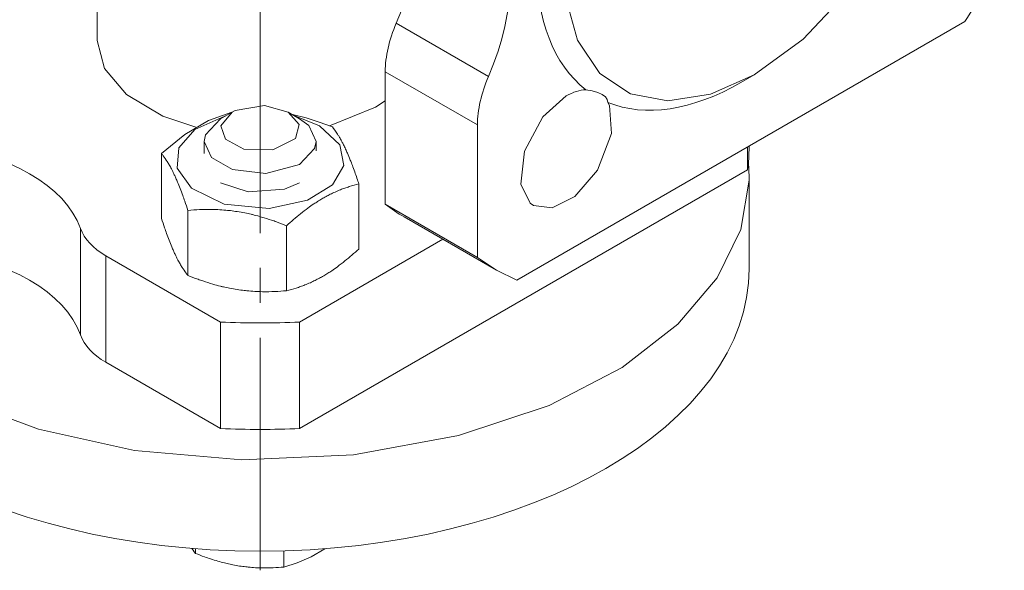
# Model space of a CAD drawing. Header units: millimetres. Extents: x 0 to 420, y 0 to 297.
# Tile 11 of 19: x 333 to 375, y 107 to 131. Entities that reach past the tile are written whole.
import ezdxf

# ---------------------------------------------------------------- set-up
doc = ezdxf.new("R2010")
doc.units = ezdxf.units.MM
doc.linetypes.add('K5LT_AXLED', pattern=[12, 7.5, -1.5, 1.5, -1.5])
doc.linetypes.add('K5LT_THIN', pattern=[0])
doc.layers.add('Системный слой (1)', color=251, linetype='Continuous', true_color=0x6c6c6c)

# ---------------------------------------------------------------- blocks, each defined once
blk = doc.blocks.new('U51')
at = {"layer": 'Системный слой (1)', "color": 7, "linetype": 'K5LT_THIN', "lineweight": 18, "true_color": 0xffffff}
for p, q in [((352.585, 120.382), (353.399, 119.833)), ((353.399, 119.833), (354.281, 119.403))]:
    blk.add_line(p, q, dxfattribs=at)
blk = doc.blocks.new('U53')
at = {"layer": 'Системный слой (1)', "color": 7, "linetype": 'K5LT_THIN', "lineweight": 18, "true_color": 0xffffff}
for p, q in [((356.399, 127.316), (355.4, 126.426)), ((358.251, 126.908), (358.189, 127.04)), ((358.341, 125.706), (358.251, 126.908)), ((355.4, 126.426), (354.6, 124.947)), ((357.743, 124.127), (358.341, 125.706)), ((354.6, 124.947), (354.446, 123.527)), ((356.772, 122.999), (357.743, 124.127)), ((354.446, 123.527), (354.853, 122.709)), ((354.853, 122.709), (354.999, 122.605)), ((355.8, 122.505), (356.772, 122.999)), ((354.999, 122.605), (355.8, 122.505))]:
    blk.add_line(p, q, dxfattribs=at)
blk = doc.blocks.new('U54')
at = {"layer": 'Системный слой (1)', "color": 7, "linetype": 'K5LT_THIN', "lineweight": 18, "true_color": 0xffffff}
for p, q in [((367.321, 148.221), (365.393, 147.64)), ((369.042, 148.196), (367.321, 148.221)), ((370.501, 147.591), (369.042, 148.196)), ((365.393, 147.64), (364.465, 147.165)), ((371.64, 146.425), (370.501, 147.591)), ((364.465, 147.165), (362.357, 145.629)), ((372.392, 144.704), (371.64, 146.425)), ((362.357, 145.629), (360.254, 143.39)), ((372.667, 142.429), (372.392, 144.704)), ((360.254, 143.39), (358.359, 140.492)), ((372.598, 141.159), (372.667, 142.429)), ((371.946, 138.13), (372.598, 141.159)), ((358.359, 140.492), (356.983, 137.257)), ((370.571, 134.895), (371.946, 138.13)), ((356.983, 137.257), (356.332, 134.227)), ((368.676, 131.997), (370.571, 134.895)), ((356.332, 134.227), (356.341, 131.692)), ((366.573, 129.757), (368.676, 131.997)), ((356.341, 131.692), (356.88, 129.708)), ((356.88, 129.708), (357.845, 128.279)), ((364.465, 128.222), (366.573, 129.757)), ((357.845, 128.279), (359.16, 127.407)), ((362.6, 127.394), (364.465, 128.222)), ((359.16, 127.407), (360.763, 127.104)), ((360.763, 127.104), (362.6, 127.394))]:
    blk.add_line(p, q, dxfattribs=at)
blk = doc.blocks.new('U158')
at = {"layer": 'Системный слой (1)', "color": 7, "linetype": 'K5LT_THIN', "lineweight": 18, "true_color": 0xffffff}
for p, q in [((336.252, 129.692), (336.569, 128.488)), ((336.569, 128.488), (337.512, 127.379)), ((337.512, 127.379), (339.072, 126.45)), ((348.201, 126.834), (348.626, 127.102)), ((339.072, 126.45), (340.492, 125.978)), ((346.227, 126.034), (348.201, 126.834))]:
    blk.add_line(p, q, dxfattribs=at)
blk = doc.blocks.new('U160')
at = {"layer": 'Системный слой (1)', "color": 7, "linetype": 'K5LT_THIN', "lineweight": 18, "true_color": 0xffffff}
for p, q in [((345.437, 107.52), (346.032, 107.876)), ((344.847, 107.261), (345.437, 107.52)), ((344.268, 107.086), (344.847, 107.261))]:
    blk.add_line(p, q, dxfattribs=at)
blk = doc.blocks.new('U161')
at = {"layer": 'Системный слой (1)', "color": 7, "linetype": 'K5LT_THIN', "lineweight": 18, "true_color": 0xffffff}
for p, q in [((340.317, 107.888), (340.37, 107.812)), ((340.37, 107.812), (340.423, 107.74)), ((340.423, 107.74), (340.476, 107.673))]:
    blk.add_line(p, q, dxfattribs=at)
blk = doc.blocks.new('U162')
at = {"layer": 'Системный слой (1)', "color": 7, "linetype": 'K5LT_THIN', "lineweight": 18, "true_color": 0xffffff}
for p, q in [((341.555, 126.339), (340.906, 125.653)), ((345.339, 126.043), (344.949, 126.339)), ((345.652, 125.359), (345.339, 126.043)), ((340.906, 125.653), (340.852, 125.359)), ((340.852, 125.359), (341.165, 124.675)), ((345.593, 125.055), (345.652, 125.359)), ((344.935, 124.371), (345.593, 125.055)), ((341.165, 124.675), (342.07, 124.153)), ((343.494, 123.98), (344.935, 124.371)), ((342.07, 124.153), (343.494, 123.98))]:
    blk.add_line(p, q, dxfattribs=at)
blk = doc.blocks.new('U163')
at = {"layer": 'Системный слой (1)', "color": 7, "linetype": 'K5LT_THIN', "lineweight": 18, "true_color": 0xffffff}
for p, q in [((343.432, 126.906), (342.184, 126.694)), ((344.454, 126.624), (343.432, 126.906)), ((342.05, 126.624), (341.561, 126.035)), ((342.184, 126.694), (342.05, 126.624)), ((344.458, 126.622), (344.454, 126.624)), ((344.928, 126.092), (344.458, 126.622)), ((341.561, 126.035), (341.767, 125.453)), ((344.766, 125.485), (344.928, 126.092)), ((341.767, 125.453), (342.555, 125.035)), ((343.801, 125.002), (344.766, 125.485)), ((342.555, 125.035), (343.801, 125.002))]:
    blk.add_line(p, q, dxfattribs=at)
blk = doc.blocks.new('U166')
at = {"layer": 'Системный слой (1)', "color": 7, "linetype": 'K5LT_THIN', "lineweight": 18, "true_color": 0xffffff}
for p, q in [((357.515, 127.532), (357.245, 127.585)), ((357.75, 127.461), (357.515, 127.532)), ((357.941, 127.373), (357.75, 127.461)), ((358.078, 127.271), (357.941, 127.373)), ((358.16, 127.159), (358.078, 127.271)), ((358.189, 127.04), (358.16, 127.159))]:
    blk.add_line(p, q, dxfattribs=at)
blk = doc.blocks.new('U171')
at = {"layer": 'Системный слой (1)', "color": 7, "linetype": 'K5LT_THIN', "lineweight": 18, "true_color": 0xffffff}
for p, q in [((341.555, 123.579), (342.742, 123.205)), ((344.298, 123.312), (344.949, 123.579)), ((342.742, 123.205), (344.298, 123.312))]:
    blk.add_line(p, q, dxfattribs=at)
blk = doc.blocks.new('U172')
at = {"layer": 'Системный слой (1)', "color": 7, "linetype": 'K5LT_THIN', "lineweight": 18, "true_color": 0xffffff}
for p, q in [((340.447, 125.871), (341.73, 126.449)), ((341.73, 126.449), (341.758, 126.456)), ((344.745, 126.456), (345.804, 126.033)), ((345.804, 126.033), (346.679, 125.213)), ((339.759, 125.085), (340.447, 125.871)), ((346.679, 125.213), (346.84, 124.332)), ((339.692, 124.211), (339.759, 125.085)), ((346.84, 124.332), (346.365, 123.504)), ((340.305, 123.354), (339.692, 124.211)), ((346.365, 123.504), (345.286, 122.837)), ((341.707, 122.675), (340.305, 123.354)), ((343.644, 122.487), (341.707, 122.675)), ((345.286, 122.837), (343.644, 122.487))]:
    blk.add_line(p, q, dxfattribs=at)
blk = doc.blocks.new('U173')
at = {"layer": 'Системный слой (1)', "color": 7, "linetype": 'K5LT_THIN', "lineweight": 18, "true_color": 0xffffff}
for p, q in [((344.646, 126.514), (345.222, 126.372)), ((345.222, 126.372), (345.792, 126.193)), ((345.792, 126.193), (346.354, 125.983))]:
    blk.add_line(p, q, dxfattribs=at)
blk = doc.blocks.new('U174')
at = {"layer": 'Системный слой (1)', "color": 7, "linetype": 'K5LT_THIN', "lineweight": 18, "true_color": 0xffffff}
for p, q in [((341.039, 126.267), (342.043, 126.621)), ((340.016, 125.667), (341.039, 126.267)), ((339.013, 124.848), (340.016, 125.667))]:
    blk.add_line(p, q, dxfattribs=at)
blk = doc.blocks.new('U175')
at = {"layer": 'Системный слой (1)', "color": 7, "linetype": 'K5LT_THIN', "lineweight": 18, "true_color": 0xffffff}
for p, q in [((322.282, 124.466), (322.252, 123.813)), ((364.252, 123.813), (364.221, 124.466)), ((322.252, 123.813), (322.571, 121.707)), ((363.895, 121.587), (364.251, 123.703)), ((364.251, 123.703), (364.252, 123.813)), ((322.571, 121.707), (323.525, 119.655)), ((362.882, 119.507), (363.895, 121.587)), ((323.525, 119.655), (325.114, 117.702)), ((361.192, 117.511), (362.882, 119.507)), ((325.114, 117.702), (327.341, 115.9)), ((358.795, 115.66), (361.192, 117.511)), ((327.341, 115.9), (330.212, 114.309)), ((355.658, 114.031), (358.795, 115.66)), ((330.212, 114.309), (333.726, 113.008)), ((351.777, 112.733), (355.658, 114.031)), ((333.726, 113.008), (337.853, 112.096)), ((347.266, 111.912), (351.777, 112.733)), ((337.853, 112.096), (342.469, 111.697)), ((342.469, 111.697), (347.266, 111.912))]:
    blk.add_line(p, q, dxfattribs=at)

msp = doc.modelspace()

# ---------------------------------------------------------------- linework, layer by layer
at = {"layer": 'Системный слой (1)', "color": 30, "linetype": 'K5LT_AXLED', "lineweight": 18, "true_color": 0xff8000}
for p, q in [((343.2516, 127.6917), (343.2516, 170.0404)), ((343.2516, 109.4295), (343.2516, 127.9305)), ((343.2516, 106.9473), (343.2516, 111.2754))]:
    msp.add_line(p, q, dxfattribs=at)
at = {"layer": 'Системный слой (1)', "color": 7, "linetype": 'K5LT_THIN', "lineweight": 18, "true_color": 0xffffff}
for p, q in [((336.2516, 129.6917), (336.2516, 138.6882)), ((353.0568, 128.1495), (349.097, 130.4357)), ((373.5168, 130.5088), (354.2814, 119.4033)), ((348.6256, 122.6687), (348.6256, 128.3582)), ((352.5854, 126.072), (348.6256, 128.3582)), ((364.4648, 128.2221), (363.8991, 127.8955)), ((342.0495, 126.6245), (341.5545, 126.3387)), ((344.4537, 126.6245), (344.9487, 126.3387)), ((352.5854, 120.3825), (352.5854, 126.072)), ((340.8516, 124.8504), (340.8516, 125.3589)), ((345.6516, 124.9575), (345.6516, 125.3589)), ((339.0133, 122.0539), (339.0133, 124.8477)), ((364.183, 124.1402), (364.183, 125.12)), ((364.2516, 125.1194), (364.2516, 125.1596)), ((364.183, 124.1402), (344.9476, 113.0346)), ((347.49, 120.7425), (347.49, 123.5364)), ((364.2516, 119.8938), (364.2516, 123.813)), ((352.5854, 120.3825), (348.6256, 122.6687)), ((340.1489, 119.6068), (340.1489, 122.4007)), ((353.3991, 119.8335), (349.4393, 122.1197)), ((335.5362, 117.0542), (335.5362, 121.6266)), ((344.3873, 118.9512), (344.3873, 121.7451)), ((351.1016, 121.16), (344.9476, 117.607)), ((341.5556, 117.607), (336.6283, 120.4518)), ((336.6283, 115.8794), (336.6283, 120.4518)), ((341.5556, 113.0346), (341.5556, 117.607)), ((344.9476, 113.0346), (344.9476, 117.607)), ((341.5556, 113.0346), (336.6283, 115.8794)), ((340.4755, 107.8758), (340.4755, 107.6727)), ((344.2677, 107.7836), (344.2677, 107.086))]:
    msp.add_line(p, q, dxfattribs=at)
for centre, major_axis, start_param, end_param in [((363.8991, 138.02), (-6.2, -10.7387), 4.7886075, 6.2069668), ((344.383, 131.3247), (4, 6.9282), 4.9121016, 6.0834727), ((348.3428, 129.0385), (4, 6.9282), 4.9121016, 6.0834727), ((363.8991, 138.02), (10.5, 18.1865), 4.6315382, 4.7932397), ((351.454, 129.9912), (-2, -3.4641), 4.9121016, 5.4977871), ((355.4138, 127.705), (-2, -3.4641), 4.9121016, 5.4977871), ((363.8991, 138.02), (6.2, 10.7387), 3.2178112, 3.9269908), ((356.3991, 125.0296), (1.4, 2.4249), 0.3439544, 0.7853982), ((327.6953, 120.7103), (8, 0), 0.1997126, 1.3710837), ((343.2516, 125.1194), (21, 0), 6.2023346, 6.2831853), ((359.9393, 140.3062), (-10.5, -18.1865), 6.2023346, 6.2831853), ((339.4567, 122.0848), (-4, 0), 0.1997126, 0.7853982), ((327.6953, 116.1379), (8, 0), 0.1997126, 1.3710837), ((343.2516, 119.8938), (21, 0), 3.1415927, 6.2831853), ((343.2516, 129.6917), (21, 0), 4.6315382, 4.7932397), ((339.4567, 117.5124), (-4, 0), 0.1997126, 0.7853982), ((343.2516, 125.1194), (21, 0), 4.6315382, 4.7932397)]:
    msp.add_ellipse(centre, major_axis=major_axis, ratio=0.5773503, start_param=start_param, end_param=end_param, dxfattribs=at)
for points, knots in [([(346.3543, 125.9834), (346.4268, 125.8932), (346.5226, 125.7617), (346.6479, 125.5611), (346.7108, 125.4525), (346.7747, 125.3355), (346.8395, 125.2108), (346.9192, 125.0456), (347.016, 124.8297), (347.1131, 124.5952), (347.2497, 124.2403), (347.3719, 123.8938), (347.4633, 123.6181), (347.49, 123.5364)], [0, 0, 0, 0, 2.7503561, 3.5880438, 4.6373076, 5.0620162, 5.9272166, 6.9998417, 7.9643082, 9.4557676, 10.5482711, 12.9873366, 14, 14, 14, 14]), ([(340.1489, 122.4007), (340.1048, 122.536), (340.0317, 122.7542), (339.9216, 123.0659), (339.8181, 123.343), (339.7195, 123.5881), (339.6349, 123.7842), (339.567, 123.9328), (339.5024, 124.0664), (339.4302, 124.2072), (339.3499, 124.3529), (339.234, 124.5455), (339.1218, 124.7088), (339.0399, 124.8146), (339.0133, 124.8477)], [0, 0, 0, 0, 1.7929207, 2.9468102, 4.3966445, 5.8851956, 6.8132993, 7.7014294, 8.5331874, 9.3357753, 10.5241844, 11.6848467, 13.9150035, 15, 15, 15, 15]), ([(347.49, 123.5364), (347.3533, 123.5031), (347.1536, 123.4478), (346.8901, 123.3594), (346.6877, 123.2836), (346.4788, 123.1958), (346.2718, 123.098), (346.0806, 122.9987), (345.9002, 122.8968), (345.7236, 122.7892), (345.5264, 122.6607), (345.2808, 122.4882), (344.8892, 122.1879), (344.5844, 121.9246), (344.3873, 121.7451)], [0, 0, 0, 0, 2.0319395, 2.9468102, 3.8443326, 4.9685438, 5.9570695, 6.8132993, 7.7014294, 8.5331874, 9.3357753, 10.5241844, 12.0633878, 15, 15, 15, 15]), ([(344.3873, 121.7451), (344.2426, 121.8027), (344.0291, 121.8839), (343.6707, 122.0086), (343.3516, 122.1088), (343.0566, 122.1883), (342.8181, 122.2458), (342.5766, 122.2979), (342.2792, 122.3505), (342.032, 122.3838), (341.7808, 122.4109), (341.5171, 122.4315), (341.1147, 122.4458), (340.6577, 122.4389), (340.3155, 122.4156), (340.1489, 122.4007)], [0, 0, 0, 0, 1.6798163, 2.4642543, 4.1006214, 5.2997801, 5.7851614, 6.7739619, 7.9998191, 9.1020666, 9.5304507, 10.8065916, 12.0551669, 14.0625612, 16, 16, 16, 16]), ([(339.0133, 122.0539), (339.0574, 121.9186), (339.1304, 121.7004), (339.2406, 121.3887), (339.3441, 121.1116), (339.4427, 120.8665), (339.5273, 120.6704), (339.5951, 120.5218), (339.6598, 120.3882), (339.7319, 120.2473), (339.8122, 120.1017), (339.9282, 119.9091), (340.0404, 119.7458), (340.1223, 119.64), (340.1489, 119.6068)], [0, 0, 0, 0, 1.7929207, 2.9468102, 4.3966445, 5.8851956, 6.8132993, 7.7014294, 8.5331874, 9.3357753, 10.5241844, 11.6848467, 13.9150035, 15, 15, 15, 15]), ([(344.3873, 118.9512), (344.5239, 118.9845), (344.7237, 119.0398), (344.9871, 119.1281), (345.1896, 119.2039), (345.3984, 119.2918), (345.6055, 119.3896), (345.7966, 119.4889), (345.977, 119.5907), (346.1536, 119.6984), (346.3508, 119.8269), (346.5965, 119.9993), (346.988, 120.2997), (347.2928, 120.5629), (347.49, 120.7425)], [0, 0, 0, 0, 2.0319395, 2.9468102, 3.8443326, 4.9685438, 5.9570695, 6.8132993, 7.7014294, 8.5331874, 9.3357753, 10.5241844, 12.0633878, 15, 15, 15, 15]), ([(340.1489, 119.6068), (340.2936, 119.5492), (340.5071, 119.468), (340.8655, 119.3433), (341.1845, 119.2431), (341.4796, 119.1636), (341.718, 119.1061), (341.9596, 119.054), (342.257, 119.0014), (342.5042, 118.9681), (342.7554, 118.941), (343.019, 118.9204), (343.4215, 118.9061), (343.8785, 118.913), (344.2207, 118.9363), (344.3873, 118.9512)], [0, 0, 0, 0, 1.6798163, 2.4642543, 4.1006214, 5.2997801, 5.7851614, 6.7739619, 7.9998191, 9.1020666, 9.5304507, 10.8065916, 12.0551669, 14.0625612, 16, 16, 16, 16]), ([(340.4755, 107.6727), (340.6049, 107.6211), (340.8206, 107.5391), (341.1416, 107.4287), (341.4273, 107.3404), (341.6661, 107.2761), (341.8795, 107.2246), (342.0956, 107.178), (342.3617, 107.131), (342.5828, 107.1011), (342.8076, 107.0769), (343.0435, 107.0585), (343.4036, 107.0457), (343.8125, 107.0519), (344.1187, 107.0727), (344.2677, 107.086)], [0, 0, 0, 0, 1.6798163, 2.7806875, 4.1006214, 5.2997801, 5.7851614, 6.7739619, 7.9998191, 9.1020666, 9.5304507, 10.8065916, 12.0551669, 14.0625612, 16, 16, 16, 16])]:
    msp.add_open_spline(points, degree=3, knots=knots, dxfattribs=at)

# ---------------------------------------------------------------- block references
at = {"layer": 'Системный слой (1)'}
for name in ['U54', 'U158', 'U53', 'U166', 'U163', 'U174', 'U172', 'U173', 'U162', 'U175', 'U171', 'U51', 'U161', 'U160']:
    msp.add_blockref(name, (0, 0), dxfattribs=at)

doc.saveas('drawing.dxf')
